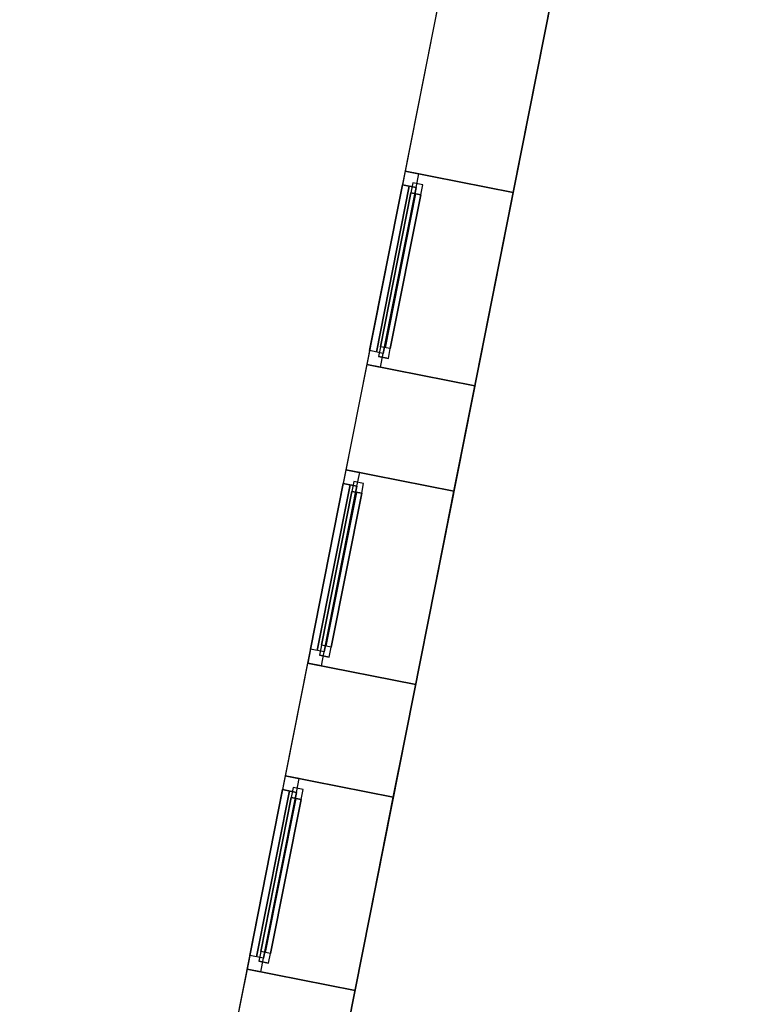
# Model space of a CAD drawing. Header units: metres. Extents: x 397.7 to 427.5, y 12.7 to 28.4.
# Tile 9 of 129: x 397.7 to 401.3, y 18.4 to 23.3. Entities that reach past the tile are written whole.
import ezdxf

# ---------------------------------------------------------------- set-up
doc = ezdxf.new("R2010")
doc.units = ezdxf.units.M
doc.layers.add('01_CARPINTERIA', color=5, linetype='Continuous', lineweight=25, true_color=0x0000ff)
doc.layers.add('01_SUELOS', color=7, linetype='Continuous', lineweight=25, true_color=0x007f00)
for name, color, linetype, lineweight in [('A-GENM-____-OTLN', 7, 'Continuous', 18), ('A-WALL-____-MCUT', 7, 'Continuous', 25), ('A-WALL-____-OTLN', 7, 'Continuous', 25)]:
    doc.layers.add(name, color=color, linetype=linetype, lineweight=lineweight)

# ---------------------------------------------------------------- blocks, each defined once
blk = doc.blocks.new('Family - Façana nord-oest P4-153718-07_PCI_P4')
at = {"layer": 'A-WALL-____-MCUT', "color": 253, "true_color": 0xaaaaaa}
for p, q in [((5.7824, 0.55), (4.1642, 0.55)), ((5.7824, 0), (5.7824, 0.55)), ((7.3022, 0.55), (6.766, 0.55)), ((6.766, 0.55), (6.766, 0)), ((7.3022, 0), (7.3022, 0.55)), ((8.2857, 0.55), (8.2857, 0)), ((8.8601, 0.55), (8.2857, 0.55)), ((8.8601, 0), (8.8601, 0.55)), ((9.8436, 0.55), (9.8436, 0)), ((11.4494, 0.55), (9.8436, 0.55)), ((4.1642, 0), (5.7824, 0)), ((6.766, 0), (7.3022, 0)), ((8.2857, 0), (8.8601, 0)), ((9.8436, 0), (11.4494, 0))]:
    blk.add_line(p, q, dxfattribs=at)
at = {"layer": 'A-WALL-____-OTLN', "color": 253, "true_color": 0xaaaaaa}
for p, q in [((15.5778, 0.55), (-0.109, 0.55)), ((6.766, 0.55), (5.7824, 0.55)), ((5.7824, 0.55), (5.7824, 0)), ((6.766, 0), (6.766, 0.55)), ((8.2857, 0.55), (7.3022, 0.55)), ((7.3022, 0.55), (7.3022, 0)), ((8.2857, 0), (8.2857, 0.55)), ((9.8436, 0.55), (8.8601, 0.55)), ((8.8601, 0.55), (8.8601, 0)), ((9.8436, 0), (9.8436, 0.55)), ((0.1631, 0), (15.6867, 0)), ((5.7824, 0), (6.766, 0)), ((7.3022, 0), (8.2857, 0)), ((8.8601, 0), (9.8436, 0))]:
    blk.add_line(p, q, dxfattribs=at)
at = {"layer": 'A-WALL-____-OTLN', "color": 253, "lineweight": 18, "true_color": 0xaaaaaa}
blk.add_line((0, 0), (15.6867, 0), dxfattribs=at)
blk = doc.blocks.new('Family - Vano finestra P4-153722-07_PCI_P4')
at = {"layer": 'A-GENM-____-OTLN', "color": 253, "true_color": 0xaaaaaa}
for p, q in [((399.0078, 19.5371), (398.8167, 18.5723)), ((398.8167, 18.5723), (399.0078, 19.5371)), ((399.5473, 19.4302), (399.0078, 19.5371)), ((399.5473, 19.4302), (399.0078, 19.5371)), ((399.3562, 18.4655), (399.5473, 19.4302)), ((399.5473, 19.4302), (399.3562, 18.4655)), ((398.8167, 18.5723), (399.3562, 18.4655)), ((399.3562, 18.4655), (398.8167, 18.5723))]:
    blk.add_line(p, q, dxfattribs=at)
blk = doc.blocks.new('Family - Vano finestra P4-153724-07_PCI_P4')
at = {"layer": 'A-GENM-____-OTLN', "color": 253, "true_color": 0xaaaaaa}
for p, q in [((399.3106, 21.0653), (399.1194, 20.1005)), ((399.1194, 20.1005), (399.3106, 21.0653)), ((399.8501, 20.9584), (399.3106, 21.0653)), ((399.8501, 20.9584), (399.3106, 21.0653)), ((399.6589, 19.9936), (399.8501, 20.9584)), ((399.8501, 20.9584), (399.6589, 19.9936)), ((399.1194, 20.1005), (399.6589, 19.9936)), ((399.6589, 19.9936), (399.1194, 20.1005))]:
    blk.add_line(p, q, dxfattribs=at)
blk = doc.blocks.new('Family - Vano finestra P4-153730-07_PCI_P4')
at = {"layer": 'A-GENM-____-OTLN', "color": 253, "true_color": 0xaaaaaa}
for p, q in [((399.6059, 22.5561), (399.4148, 21.5913)), ((399.4148, 21.5913), (399.6059, 22.5561)), ((400.1454, 22.4492), (399.6059, 22.5561)), ((400.1454, 22.4492), (399.6059, 22.5561)), ((399.9543, 21.4844), (400.1454, 22.4492)), ((400.1454, 22.4492), (399.9543, 21.4844)), ((399.4148, 21.5913), (399.9543, 21.4844)), ((399.9543, 21.4844), (399.4148, 21.5913))]:
    blk.add_line(p, q, dxfattribs=at)
blk = doc.blocks.new('Forma directa - LONDR55-XX_ZZ-ARQ-CAA-M3D-Londres55-153737-07_PCI_P4')
at = {"layer": '01_CARPINTERIA', "color": 161, "true_color": 0xaaaaff}
for p, q in [((0.1, 0.1), (0.05, 0.1)), ((0.05, 0.1), (0.05, 0.05)), ((0.1, 0.1), (0.05, 0.1)), ((0.05, 0.1), (0.05, 0.05)), ((0.1, 0.05), (0.1, 0.1)), ((0.1, 0.1), (0.1, 0.05)), ((0.1, 0.1), (0.8835, 0.1)), ((0.8835, 0.1), (0.1, 0.1)), ((0.1, 0.1), (0.1, 0.05)), ((0.1, 0.05), (0.1, 0.1)), ((0.9335, 0.1), (0.8835, 0.1)), ((0.8835, 0.1), (0.8835, 0.05)), ((0.9335, 0.1), (0.8835, 0.1)), ((0.8835, 0.1), (0.8835, 0.05)), ((0.8835, 0.1), (0.8835, 0.05)), ((0.8835, 0.1), (0.8835, 0.05)), ((0.9335, 0.05), (0.9335, 0.1)), ((0.9335, 0.1), (0.9335, 0.05)), ((0.07, 0.07), (0, 0.07)), ((0, 0.07), (0, 0)), ((0.07, 0.07), (0, 0.07)), ((0, 0.07), (0, 0)), ((0.05, 0.05), (0.1, 0.05)), ((0.05, 0.05), (0.1, 0.05)), ((0.07, 0.07), (0.9135, 0.07)), ((0.9135, 0.07), (0.07, 0.07)), ((0.07, 0.07), (0.07, 0)), ((0.07, 0), (0.07, 0.07)), ((0.07, 0), (0.07, 0.07)), ((0.07, 0.07), (0.07, 0)), ((0.8835, 0.075), (0.1, 0.075)), ((0.8835, 0.075), (0.1, 0.075)), ((0.1, 0.05), (0.8835, 0.05)), ((0.8835, 0.05), (0.1, 0.05)), ((0.8835, 0.05), (0.9335, 0.05)), ((0.8835, 0.05), (0.9335, 0.05)), ((0.9135, 0.07), (0.9135, 0)), ((0.9135, 0.07), (0.9135, 0)), ((0.9835, 0.07), (0.9135, 0.07)), ((0.9135, 0.07), (0.9135, 0)), ((0.9835, 0.07), (0.9135, 0.07)), ((0.9135, 0.07), (0.9135, 0)), ((0.9835, 0), (0.9835, 0.07)), ((0.9835, 0.07), (0.9835, 0)), ((0, 0), (0.07, 0)), ((0, 0), (0.07, 0)), ((0.9135, 0.035), (0.07, 0.035)), ((0.07, 0.035), (0.9135, 0.035)), ((0.07, 0), (0.9135, 0)), ((0.9135, 0), (0.07, 0)), ((0.9135, 0), (0.9835, 0)), ((0.9135, 0), (0.9835, 0))]:
    blk.add_line(p, q, dxfattribs=at)
blk = doc.blocks.new('Forma directa - Finestra P4-153738-07_PCI_P4')
blk.add_blockref('Forma directa - LONDR55-XX_ZZ-ARQ-CAA-M3D-Londres55-153737-07_PCI_P4', (0, 0))
blk = doc.blocks.new('Forma directa - Finestra P4-154038-07_PCI_P4')
blk.add_blockref('Forma directa - LONDR55-XX_ZZ-ARQ-CAA-M3D-Londres55-153737-07_PCI_P4', (0, 0))
blk = doc.blocks.new('Forma directa - Finestra P4-154316-07_PCI_P4')
blk.add_blockref('Forma directa - LONDR55-XX_ZZ-ARQ-CAA-M3D-Londres55-153737-07_PCI_P4', (0, 0))
blk = doc.blocks.new('Family - LONDR55-XX_ZZ-ARQ-CAA-M3D-Londres55-154484-07_PCI_P4')
at = {"layer": '01_SUELOS', "color": 9, "true_color": 0xaad4aa}
for p, q in [((2.9635, 14.9576), (0, 0)), ((0, 0), (2.9635, 14.9576))]:
    blk.add_line(p, q, dxfattribs=at)
blk = doc.blocks.new('LONDR55-XX_ZZ-ARQ-CAA-M3D-Londres55_ifc-1-07_PCI_P4')
at = {"layer": '01_CARPINTERIA', "color": 253, "lineweight": 18, "true_color": 0xaaaaaa}
for name, p, rotation in [('Forma directa - Finestra P4-153738-07_PCI_P4', (399.6059, 22.5561), 258.793356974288), ('Forma directa - Finestra P4-154038-07_PCI_P4', (399.3106, 21.0653), 258.7933569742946), ('Forma directa - Finestra P4-154316-07_PCI_P4', (399.0078, 19.5371), 258.7933569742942)]:
    blk.add_blockref(name, p, dxfattribs=dict(at, rotation=rotation))
at = {"layer": '01_SUELOS', "color": 253, "lineweight": 18, "true_color": 0xaaaaaa}
blk.add_blockref('Family - LONDR55-XX_ZZ-ARQ-CAA-M3D-Londres55-154484-07_PCI_P4', (398.2952, 13.1106), dxfattribs=at)
at = {"layer": 'A-GENM-____-OTLN', "color": 253, "lineweight": 18, "true_color": 0xaaaaaa}
for name in ['Family - Vano finestra P4-153730-07_PCI_P4', 'Family - Vano finestra P4-153724-07_PCI_P4', 'Family - Vano finestra P4-153722-07_PCI_P4']:
    blk.add_blockref(name, (0, 0), dxfattribs=at)
at = {"layer": 'A-WALL-____-OTLN', "color": 253, "lineweight": 18, "true_color": 0xaaaaaa, "rotation": 258.7933562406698}
blk.add_blockref('Family - Façana nord-oest P4-153718-07_PCI_P4', (400.7297, 28.2282), dxfattribs=at)

msp = doc.modelspace()

# ---------------------------------------------------------------- block references
at = {"lineweight": 5}
msp.add_blockref('LONDR55-XX_ZZ-ARQ-CAA-M3D-Londres55_ifc-1-07_PCI_P4', (0, 0), dxfattribs=at)

doc.saveas('drawing.dxf')
